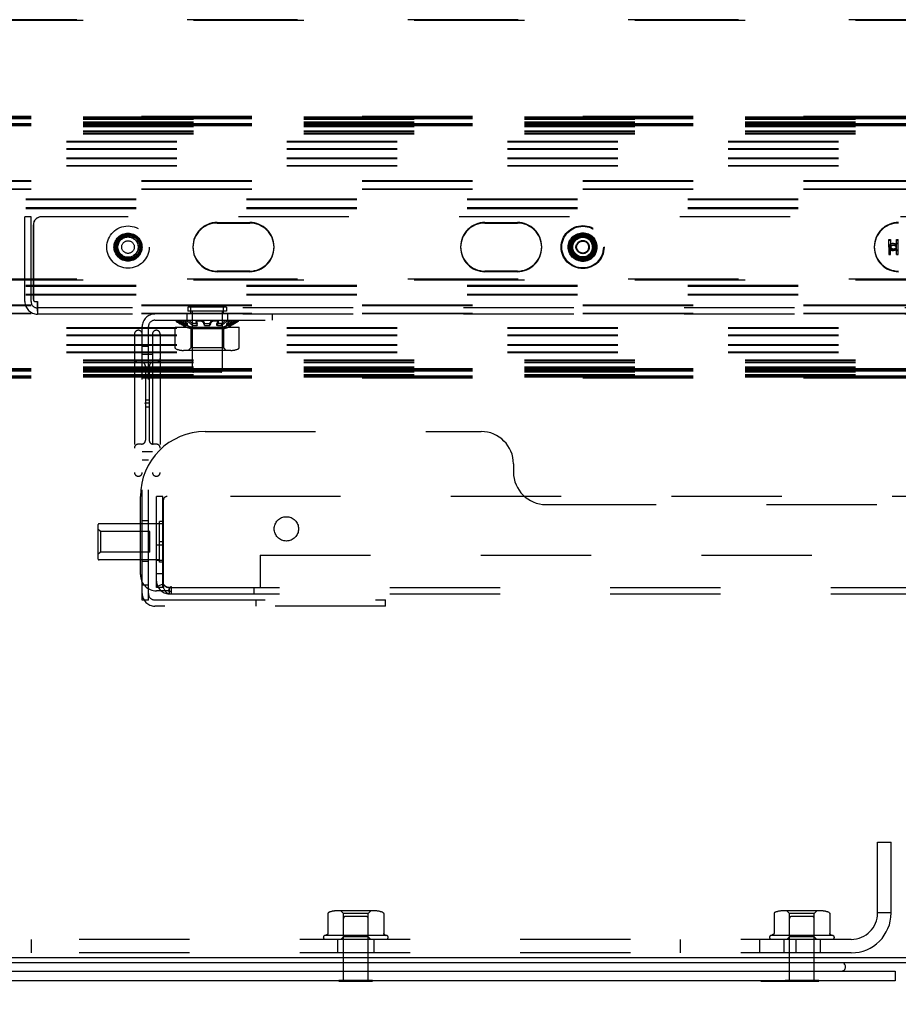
# Model space of a CAD drawing. Header units: inches. Extents: x 0 to 155, y 0 to 100.
# Tile 17 of 102: x 19.5 to 26.27, y 7.5 to 15.09. Entities that reach past the tile are written whole.
import ezdxf

# ---------------------------------------------------------------- set-up
doc = ezdxf.new("R2010")
doc.units = ezdxf.units.IN
doc.header["$LTSCALE"] = 8.5
doc.header["$MEASUREMENT"] = 0
doc.linetypes.add('HIDDEN', pattern=[0.2, 0.1, -0.1])
doc.layers.get('0').update_dxf_attribs({"linetype": 'CONTINUOUS'})
doc.layers.add('DEFAULT_2', color=8, linetype='HIDDEN')
doc.layers.add('DIMENSIONS', color=7, linetype='CONTINUOUS')
doc.styles.get("Standard").update_dxf_attribs({"font": 'arial.ttf'})
doc.dimstyles.new('DIMSTYLE_1', dxfattribs={"dimtxt": 0.681818, "dimasz": 0.909091, "dimexe": 0.09, "dimexo": 0.07, "dimgap": 0.0375, "dimtad": 0, "dimtih": 1, "dimtoh": 1, "dimzin": 4, "dimdsep": 46, "dimtxsty": 'Standard', "dimblk": '_FILLED', "dimblk1": '_FILLED', "dimblk2": '_FILLED', "dimcen": 0.09, "dimazin": 1, "dimtfac": 1, "dimtdec": 3, "dimtofl": 0, "dimtmove": 0, "dimatfit": 3, "dimldrblk": '_FILLED', "dimfxl": 0, "dimtolj": 1, "dimtzin": 4, "dimarcsym": 0})

# ---------------------------------------------------------------- blocks, each defined once
blk = doc.blocks.new('_FILLED')
at = {"color": 0, "linetype": 'ByBlock'}
blk.add_solid([(0, 0), (-1, 0.2), (-1, -0.2)], dxfattribs=at)
blk = doc.blocks.new('*D11')
at = {"layer": 'DIMENSIONS', "color": 2, "linetype": 'Continuous'}
for p, q in [((14.0928, 7.6808), (14.0928, 5.7202)), ((30.0928, 7.6808), (30.0928, 5.7202)), ((14.0928, 6.5384), (19.3466, 6.5384)), ((30.0928, 6.5384), (24.8391, 6.5384))]:
    blk.add_line(p, q, dxfattribs=at)
at = {"layer": 'DIMENSIONS', "color": 2, "linetype": 'Continuous', "xscale": 0.9090909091, "yscale": 0.9090909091, "zscale": 0.9090909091, "rotation": 180}
blk.add_blockref('_FILLED', (14.0928, 6.5384), dxfattribs=at)
at = {"layer": 'DIMENSIONS', "color": 2, "linetype": 'Continuous', "xscale": 0.9090909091, "yscale": 0.9090909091, "zscale": 0.9090909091}
blk.add_blockref('_FILLED', (30.0928, 6.5384), dxfattribs=at)
at = {"layer": 'DIMENSIONS', "color": 2, "linetype": 'Continuous', "insert": (22.0928, 6.8793), "char_height": 0.68182, "width": 4.810747, "attachment_point": 2, "line_spacing_factor": 0.9}
blk.add_mtext('16.00 REF.', dxfattribs=at)

msp = doc.modelspace()

# ---------------------------------------------------------------- linework, layer by layer
at = {"color": 7, "linetype": 'Continuous'}
for p, q in [((34.0788, 7.8562), (10.1068, 7.8562)), ((34.0598, 7.8172), (10.1258, 7.8172)), ((17.9366, 7.7547), (26.2491, 7.7547)), ((26.2491, 7.7547), (26.2491, 7.6797)), ((21.9628, 7.6757), (21.9628, 7.6797)), ((21.9628, 7.6757), (22.2228, 7.6757)), ((22.2228, 7.6757), (22.2228, 7.6797)), ((25.2128, 7.6757), (25.2128, 7.6797)), ((25.2128, 7.6757), (25.6603, 7.6757)), ((25.4728, 7.6757), (25.4728, 7.6797)), ((25.6603, 7.6757), (25.6603, 7.6797))]:
    msp.add_line(p, q, dxfattribs=at)
at = {"color": 3, "linetype": 'Continuous'}
msp.add_line((26.2491, 7.6797), (17.9366, 7.6797), dxfattribs=at)
at = {"color": 7, "linetype": 'Continuous'}
for centre, radius, start, end in [((25.7803, 7.7647), 0.09, 19.47122, 35.69764), ((25.8369, 7.7847), 0.03, 270, 19.47122)]:
    msp.add_arc(centre, radius, start, end, dxfattribs=at)
at = {"layer": 'DEFAULT_2', "color": 8, "linetype": 'HIDDEN'}
for p, q in [((31.8428, 15.0855), (12.3428, 15.0855)), ((12.3428, 15.0809), (31.8428, 15.0809)), ((15.3428, 14.3416), (29.3428, 14.3416)), ((15.3428, 14.337), (29.3428, 14.337)), ((29.3428, 14.3354), (15.3428, 14.3354)), ((29.3428, 14.3308), (15.3428, 14.3308)), ((15.3428, 14.3294), (29.3428, 14.3294)), ((15.3428, 14.3248), (29.3428, 14.3248)), ((29.3428, 14.3221), (15.3428, 14.3221)), ((29.3428, 14.3175), (15.3428, 14.3175)), ((29.3428, 14.2962), (15.3428, 14.2962)), ((29.3428, 14.2916), (15.3428, 14.2916)), ((15.3428, 14.2866), (29.3428, 14.2866)), ((29.3428, 14.2829), (15.3428, 14.2829)), ((15.3428, 14.282), (29.3428, 14.282)), ((29.3428, 14.2805), (15.3428, 14.2805)), ((29.3428, 14.2805), (15.3428, 14.2805)), ((29.3428, 14.2783), (15.3428, 14.2783)), ((29.3428, 14.2759), (15.3428, 14.2759)), ((29.3428, 14.2759), (15.3428, 14.2759)), ((15.3428, 14.2744), (29.3428, 14.2744)), ((15.3428, 14.2698), (29.3428, 14.2698)), ((29.3428, 14.2671), (15.3428, 14.2671)), ((29.3428, 14.2637), (15.3428, 14.2637)), ((29.3428, 14.2625), (15.3428, 14.2625)), ((29.3428, 14.2591), (15.3428, 14.2591)), ((29.3428, 14.2258), (15.3428, 14.2258)), ((29.3428, 14.2212), (15.3428, 14.2212)), ((29.3428, 14.2091), (15.3428, 14.2091)), ((29.3428, 14.2045), (15.3428, 14.2045)), ((29.2128, 14.1479), (15.5878, 14.1479)), ((29.2128, 14.1476), (15.5878, 14.1476)), ((29.2128, 14.1475), (15.5878, 14.1475)), ((29.2128, 14.1433), (15.5878, 14.1433)), ((29.2128, 14.143), (15.5878, 14.143)), ((29.2128, 14.1429), (15.5878, 14.1429)), ((29.2128, 14.0909), (15.5878, 14.0909)), ((29.2128, 14.0906), (15.5878, 14.0906)), ((29.2128, 14.0905), (15.5878, 14.0905)), ((29.2128, 14.0863), (15.5878, 14.0863)), ((29.2128, 14.086), (15.5878, 14.086)), ((29.2128, 14.0859), (15.5878, 14.0859)), ((29.2128, 14.0175), (15.5878, 14.0175)), ((29.2128, 14.0129), (15.5878, 14.0129)), ((29.2128, 13.9605), (15.5878, 13.9605)), ((29.2128, 13.9559), (15.5878, 13.9559)), ((15.3428, 13.8457), (28.9503, 13.8457)), ((15.3428, 13.8412), (28.9503, 13.8412)), ((15.3428, 13.7832), (28.9503, 13.7832)), ((15.3428, 13.7787), (28.9503, 13.7787)), ((28.9008, 13.7038), (16.0865, 13.7038)), ((28.9008, 13.6992), (16.0865, 13.6992)), ((28.9008, 13.7028), (16.0878, 13.7028)), ((28.9008, 13.6982), (16.0878, 13.6982)), ((28.9008, 13.6364), (16.0878, 13.6364)), ((28.9008, 13.6337), (16.0878, 13.6337)), ((28.9008, 13.6318), (16.0878, 13.6318)), ((28.9008, 13.6291), (16.0878, 13.6291)), ((19.5916, 13.5672), (19.5436, 13.5672)), ((19.5436, 12.9132), (19.5436, 13.5672)), ((19.5916, 12.9132), (19.5916, 13.5672)), ((19.6084, 13.5047), (19.6084, 12.9288)), ((19.6094, 12.9288), (19.6094, 13.5047)), ((30.5403, 13.5672), (19.6709, 13.5672)), ((21.0253, 13.523), (21.2753, 13.523)), ((21.0253, 13.5184), (21.2753, 13.5184)), ((23.0878, 13.523), (23.3378, 13.523)), ((23.0878, 13.5184), (23.3378, 13.5184)), ((26.2004, 13.3912), (26.213, 13.3912)), ((26.2004, 13.3378), (26.2004, 13.3912)), ((26.2004, 13.3867), (26.213, 13.3867)), ((26.2104, 13.3543), (26.2054, 13.3492)), ((26.218, 13.3595), (26.2104, 13.3543)), ((26.218, 13.355), (26.2104, 13.3498)), ((26.213, 13.3912), (26.213, 13.3378)), ((26.2256, 13.3621), (26.218, 13.3595)), ((26.2256, 13.3576), (26.218, 13.355)), ((26.2356, 13.3621), (26.2256, 13.3621)), ((26.2356, 13.3576), (26.2256, 13.3576)), ((26.2457, 13.3595), (26.2356, 13.3621)), ((26.2457, 13.355), (26.2356, 13.3576)), ((26.2533, 13.3543), (26.2457, 13.3595)), ((26.2533, 13.3498), (26.2457, 13.355)), ((26.2583, 13.3492), (26.2533, 13.3543)), ((26.2583, 13.3912), (26.2709, 13.3912)), ((26.2583, 13.2752), (26.2583, 13.3912)), ((26.2583, 13.3867), (26.2709, 13.3867)), ((26.2709, 13.3621), (26.2583, 13.3621)), ((26.2709, 13.3576), (26.2583, 13.3576)), ((26.2709, 13.2752), (26.2709, 13.3912)), ((26.2029, 13.3294), (26.2004, 13.3423)), ((26.2029, 13.3415), (26.2004, 13.3286)), ((26.2029, 13.3249), (26.2004, 13.3378)), ((26.2029, 13.337), (26.2004, 13.3241)), ((26.2004, 13.3286), (26.2004, 13.2752)), ((26.2004, 13.2797), (26.213, 13.2797)), ((26.2054, 13.3492), (26.2029, 13.3415)), ((26.2054, 13.3447), (26.2029, 13.337)), ((26.2054, 13.3217), (26.2029, 13.3294)), ((26.2054, 13.3172), (26.2029, 13.3249)), ((26.2104, 13.3498), (26.2054, 13.3447)), ((26.2104, 13.3165), (26.2054, 13.3217)), ((26.2104, 13.312), (26.2054, 13.3172)), ((26.218, 13.3114), (26.2104, 13.3165)), ((26.218, 13.3069), (26.2104, 13.312)), ((26.213, 13.3423), (26.2155, 13.3294)), ((26.213, 13.3286), (26.2155, 13.3415)), ((26.213, 13.3378), (26.2155, 13.3249)), ((26.213, 13.3241), (26.2155, 13.337)), ((26.213, 13.2752), (26.213, 13.3286)), ((26.2155, 13.3415), (26.2205, 13.3466)), ((26.2155, 13.337), (26.2205, 13.3421)), ((26.2155, 13.3294), (26.2205, 13.3242)), ((26.2155, 13.3249), (26.2205, 13.3197)), ((26.2256, 13.3088), (26.218, 13.3114)), ((26.2256, 13.3043), (26.218, 13.3069)), ((26.2205, 13.3466), (26.2256, 13.3492)), ((26.2205, 13.3421), (26.2256, 13.3447)), ((26.2205, 13.3242), (26.2256, 13.3217)), ((26.2205, 13.3197), (26.2256, 13.3172)), ((26.2256, 13.3492), (26.2356, 13.3518)), ((26.2256, 13.3447), (26.2356, 13.3473)), ((26.2256, 13.3217), (26.2356, 13.3191)), ((26.2256, 13.3172), (26.2356, 13.3146)), ((26.2356, 13.3088), (26.2256, 13.3088)), ((26.2356, 13.3043), (26.2256, 13.3043)), ((26.2356, 13.3518), (26.2457, 13.3492)), ((26.2356, 13.3473), (26.2457, 13.3447)), ((26.2356, 13.3191), (26.2457, 13.3217)), ((26.2356, 13.3146), (26.2457, 13.3172)), ((26.2457, 13.3114), (26.2356, 13.3088)), ((26.2457, 13.3069), (26.2356, 13.3043)), ((26.2457, 13.3492), (26.2533, 13.344)), ((26.2457, 13.3447), (26.2533, 13.3395)), ((26.2457, 13.3217), (26.2533, 13.3268)), ((26.2457, 13.3172), (26.2533, 13.3223)), ((26.2533, 13.3165), (26.2457, 13.3114)), ((26.2533, 13.312), (26.2457, 13.3069)), ((26.2583, 13.3447), (26.2533, 13.3498)), ((26.2533, 13.344), (26.2583, 13.3389)), ((26.2533, 13.3395), (26.2583, 13.3344)), ((26.2533, 13.3268), (26.2583, 13.332)), ((26.2533, 13.3223), (26.2583, 13.3275)), ((26.2583, 13.3217), (26.2533, 13.3165)), ((26.2583, 13.3172), (26.2533, 13.312)), ((26.2709, 13.3088), (26.2583, 13.3088)), ((26.2709, 13.3043), (26.2583, 13.3043)), ((26.2583, 13.2797), (26.2709, 13.2797)), ((26.2004, 13.2752), (26.213, 13.2752)), ((26.2583, 13.2752), (26.2709, 13.2752)), ((21.2753, 13.148), (21.0253, 13.148)), ((21.2753, 13.1434), (21.0253, 13.1434)), ((23.3378, 13.148), (23.0878, 13.148)), ((23.3378, 13.1434), (23.0878, 13.1434)), ((31.8428, 13.0855), (12.3428, 13.0855)), ((12.3428, 13.0809), (31.8428, 13.0809)), ((28.9008, 13.0373), (16.0878, 13.0373)), ((28.9008, 13.0346), (16.0878, 13.0346)), ((28.9008, 13.0327), (16.0878, 13.0327)), ((28.9008, 13.03), (16.0878, 13.03)), ((28.9008, 12.9671), (16.0865, 12.9671)), ((28.9008, 12.9625), (16.0865, 12.9625)), ((28.9008, 12.9681), (16.0878, 12.9681)), ((28.9008, 12.9635), (16.0878, 12.9635)), ((19.624, 12.9132), (19.6396, 12.9132)), ((19.6406, 12.9132), (19.6396, 12.9132)), ((19.6396, 12.9132), (19.6396, 12.8172)), ((19.6401, 12.873), (19.6406, 12.9132)), ((19.6401, 12.8931), (19.6406, 12.9132)), ((15.3428, 12.8877), (28.9503, 12.8877)), ((15.3428, 12.8832), (28.9503, 12.8832)), ((15.3428, 12.8252), (28.9503, 12.8252)), ((30.5726, 12.8652), (19.6396, 12.8652)), ((21.0976, 12.8702), (20.7976, 12.8702)), ((20.7976, 12.8702), (20.7976, 12.8392)), ((21.0976, 12.8692), (20.7976, 12.8692)), ((21.0976, 12.8402), (20.7976, 12.8402)), ((21.0976, 12.8392), (20.7976, 12.8392)), ((20.8226, 12.8172), (20.8226, 12.8652)), ((20.8326, 12.8402), (20.8326, 12.3792)), ((21.0626, 12.8402), (21.0626, 12.3792)), ((21.0726, 12.8172), (21.0726, 12.8652)), ((21.0976, 12.8702), (21.0976, 12.8392)), ((15.3428, 12.8207), (28.9503, 12.8207)), ((30.5726, 12.8172), (19.6396, 12.8172)), ((20.5436, 12.7692), (21.4476, 12.7692)), ((20.711, 12.7692), (20.7071, 12.7633)), ((20.7127, 12.7634), (20.7076, 12.7634)), ((20.765, 12.7692), (20.7612, 12.7613)), ((20.7807, 12.7634), (20.7669, 12.7634)), ((20.7916, 12.8172), (20.7916, 12.7692)), ((20.8053, 12.7543), (20.8066, 12.7532)), ((20.8618, 12.7673), (20.8599, 12.7565)), ((20.8934, 12.7634), (20.8745, 12.7634)), ((20.9148, 12.7683), (20.9137, 12.7692)), ((20.974, 12.7576), (20.9731, 12.7555)), ((20.974, 12.7576), (20.9749, 12.7597)), ((20.9772, 12.7648), (20.9767, 12.7639)), ((20.9772, 12.7648), (20.9778, 12.7657)), ((20.9786, 12.7532), (20.9777, 12.751)), ((21.0206, 12.7634), (21.0018, 12.7634)), ((21.0262, 12.7496), (21.0252, 12.7477)), ((21.03, 12.7576), (21.0291, 12.7555)), ((21.0329, 12.7639), (21.0319, 12.7618)), ((21.0353, 12.7565), (21.0333, 12.7673)), ((21.0334, 12.7666), (21.0333, 12.7673)), ((21.0759, 12.7576), (21.0734, 12.7555)), ((21.0759, 12.7576), (21.0784, 12.7597)), ((21.1036, 12.8172), (21.1036, 12.7692)), ((21.1117, 12.7535), (21.1143, 12.7555)), ((21.1283, 12.7634), (21.1145, 12.7634)), ((21.1196, 12.7447), (21.1221, 12.7468)), ((21.1293, 12.7496), (21.1329, 12.7515)), ((21.134, 12.7613), (21.1301, 12.7692)), ((21.1407, 12.7477), (21.1443, 12.7496)), ((21.1433, 12.7576), (21.1468, 12.7597)), ((21.1502, 12.7618), (21.1468, 12.7597)), ((21.1583, 12.7576), (21.1618, 12.7597)), ((21.1875, 12.7634), (21.1825, 12.7634)), ((21.1881, 12.7633), (21.1842, 12.7692)), ((21.1879, 12.7634), (21.1875, 12.7634)), ((21.1879, 12.7634), (21.1881, 12.7633)), ((21.4476, 12.8172), (21.4476, 12.7692)), ((29.2128, 12.7105), (15.5878, 12.7105)), ((29.2128, 12.7059), (15.5878, 12.7059)), ((20.4476, 10.6122), (20.4476, 12.7212)), ((20.4956, 10.6122), (20.4956, 12.7212)), ((20.7014, 12.7172), (21.1937, 12.7172)), ((20.7014, 12.5585), (20.7014, 12.7172)), ((20.7331, 12.7447), (20.7366, 12.7427)), ((20.7616, 12.729), (20.7616, 12.7439)), ((20.7622, 12.7368), (20.7657, 12.7349)), ((20.7765, 12.7295), (20.7765, 12.7439)), ((20.8226, 12.7024), (20.7808, 12.7172)), ((20.7965, 12.7295), (20.7965, 12.7439)), ((20.8226, 12.7172), (20.8226, 12.7056)), ((21.0726, 12.7056), (20.8226, 12.7056)), ((21.0726, 12.7024), (20.8226, 12.7024)), ((20.8226, 12.7024), (20.8226, 12.5572)), ((20.8373, 12.7295), (20.8373, 12.7439)), ((20.8668, 12.7437), (20.8615, 12.7435)), ((20.8668, 12.7437), (20.8719, 12.7439)), ((20.8719, 12.7295), (20.8719, 12.7439)), ((20.9276, 12.7295), (20.9276, 12.7439)), ((20.9676, 12.7295), (20.9676, 12.7439)), ((20.9713, 12.7368), (20.9723, 12.7388)), ((20.9732, 12.7407), (20.9723, 12.7388)), ((21.0283, 12.7437), (21.0233, 12.7439)), ((21.0233, 12.7295), (21.0233, 12.7439)), ((21.0283, 12.7292), (21.0233, 12.7295)), ((21.0514, 12.7436), (21.0452, 12.7434)), ((21.0514, 12.7436), (21.0579, 12.7439)), ((21.0579, 12.7295), (21.0579, 12.7439)), ((21.0726, 12.7172), (21.0726, 12.7056)), ((21.0726, 12.7024), (21.1144, 12.7172)), ((21.0726, 12.7024), (21.0726, 12.5572)), ((21.0987, 12.7295), (21.0987, 12.7439)), ((21.1187, 12.7295), (21.1187, 12.7439)), ((21.1336, 12.729), (21.1336, 12.7439)), ((21.1365, 12.7388), (21.14, 12.7407)), ((21.1937, 12.5585), (21.1937, 12.7172)), ((29.2128, 12.6535), (15.5878, 12.6535)), ((29.2128, 12.6489), (15.5878, 12.6489)), ((20.3876, 12.6622), (20.3876, 11.5972)), ((20.5256, 12.6622), (20.5256, 11.5972)), ((20.5856, 12.6622), (20.5856, 11.5972)), ((29.2128, 12.5805), (15.5878, 12.5805)), ((29.2128, 12.5803), (15.5878, 12.5803)), ((29.2128, 12.5801), (15.5878, 12.5801)), ((29.2128, 12.5759), (15.5878, 12.5759)), ((29.2128, 12.5757), (15.5878, 12.5757)), ((29.2128, 12.5755), (15.5878, 12.5755)), ((29.2128, 12.5235), (15.5878, 12.5235)), ((29.2128, 12.5233), (15.5878, 12.5233)), ((29.2128, 12.5231), (15.5878, 12.5231)), ((29.2128, 12.5189), (15.5878, 12.5189)), ((29.2128, 12.5187), (15.5878, 12.5187)), ((29.2128, 12.5185), (15.5878, 12.5185)), ((20.4956, 12.5672), (20.4476, 12.5672)), ((21.1305, 12.5372), (20.7647, 12.5372)), ((20.8226, 12.5572), (20.8026, 12.5372)), ((21.0726, 12.5572), (20.8226, 12.5572)), ((21.0726, 12.5572), (21.0926, 12.5372)), ((29.3428, 12.4618), (15.3428, 12.4618)), ((29.3428, 12.4572), (15.3428, 12.4572)), ((29.3428, 12.4451), (15.3428, 12.4451)), ((20.4416, 12.4447), (20.4176, 12.4447)), ((20.5256, 12.5047), (20.4476, 12.5047)), ((20.5556, 12.4447), (20.5316, 12.4447)), ((29.3428, 12.4405), (15.3428, 12.4405)), ((29.3428, 12.4073), (15.3428, 12.4073)), ((29.3428, 12.4038), (15.3428, 12.4038)), ((29.3428, 12.4027), (15.3428, 12.4027)), ((29.3428, 12.3992), (15.3428, 12.3992)), ((15.3428, 12.3965), (29.3428, 12.3965)), ((15.3428, 12.3919), (29.3428, 12.3919)), ((29.3428, 12.3905), (15.3428, 12.3905)), ((29.3428, 12.3904), (15.3428, 12.3904)), ((29.3428, 12.3881), (15.3428, 12.3881)), ((29.3428, 12.3859), (15.3428, 12.3859)), ((29.3428, 12.3858), (15.3428, 12.3858)), ((15.3428, 12.3844), (29.3428, 12.3844)), ((29.3428, 12.3835), (15.3428, 12.3835)), ((15.3428, 12.3798), (29.3428, 12.3798)), ((29.3428, 12.3748), (15.3428, 12.3748)), ((29.3428, 12.3702), (15.3428, 12.3702)), ((20.4716, 12.4147), (20.4716, 12.1322)), ((20.5016, 12.4147), (20.5016, 11.8447)), ((21.0526, 12.3692), (20.8426, 12.3692)), ((29.3428, 12.3489), (15.3428, 12.3489)), ((29.3428, 12.3443), (15.3428, 12.3443)), ((15.3428, 12.3415), (29.3428, 12.3415)), ((15.3428, 12.3369), (29.3428, 12.3369)), ((29.3428, 12.3355), (15.3428, 12.3355)), ((29.3428, 12.3309), (15.3428, 12.3309)), ((15.3428, 12.3294), (29.3428, 12.3294)), ((15.3428, 12.3248), (29.3428, 12.3248)), ((20.4716, 12.1563), (20.5016, 12.1563)), ((20.5016, 12.1297), (20.4677, 12.1297)), ((20.4677, 12.1297), (20.468, 12.1297)), ((20.4684, 12.1299), (20.4686, 12.13)), ((20.4688, 12.1293), (20.469, 12.1292)), ((20.4692, 12.1291), (20.469, 12.1292)), ((20.4702, 12.1287), (20.4703, 12.1286)), ((20.4705, 12.1285), (20.4703, 12.1286)), ((20.4716, 12.1322), (20.4716, 12.1322)), ((20.4716, 12.1271), (20.4716, 12.1272)), ((20.4716, 12.1271), (20.4716, 11.8447)), ((20.4716, 12.1031), (20.5016, 12.1031)), ((20.9331, 11.9122), (23.0581, 11.9122)), ((20.4416, 11.8147), (20.4176, 11.8147)), ((20.5556, 11.8147), (20.5316, 11.8147)), ((20.5256, 11.7547), (20.4476, 11.7547)), ((20.4956, 11.6922), (20.4476, 11.6922)), ((23.3081, 11.6622), (23.3081, 11.5997)), ((20.4331, 10.8095), (20.4331, 11.4122)), ((20.6061, 11.4122), (20.5581, 11.4122)), ((20.5581, 10.7102), (20.5581, 11.4122)), ((20.6061, 10.7102), (20.6061, 11.4122)), ((20.6099, 11.3822), (20.6099, 10.7208)), ((30.4763, 11.4122), (20.6399, 11.4122)), ((23.5581, 11.3497), (27.5581, 11.3497)), ((20.1061, 11.1912), (20.1061, 10.9332)), ((20.1261, 11.1407), (20.1061, 11.1607)), ((20.5811, 11.2012), (20.1161, 11.2012)), ((20.4956, 11.2234), (20.4476, 11.2234)), ((20.5581, 11.2027), (20.6061, 11.2027)), ((20.6061, 11.2182), (20.5811, 11.2182)), ((20.5811, 10.9062), (20.5811, 11.2182)), ((20.5061, 11.1407), (20.1261, 11.1407)), ((20.1261, 11.1407), (20.1261, 10.9837)), ((20.5061, 10.9837), (20.5061, 11.1407)), ((20.6061, 11.0372), (20.5581, 11.0372)), ((20.6061, 11.0622), (20.5811, 11.0622)), ((20.1261, 10.9837), (20.1061, 10.9637)), ((20.5061, 10.9837), (20.1261, 10.9837)), ((21.3561, 10.9602), (29.8561, 10.9602)), ((21.3561, 10.9602), (21.3561, 10.7102)), ((20.5811, 10.9232), (20.1161, 10.9232)), ((20.4956, 10.9109), (20.4476, 10.9109)), ((20.5581, 10.9217), (20.6061, 10.9217)), ((20.6061, 10.9062), (20.5811, 10.9062)), ((20.5581, 10.8182), (20.6061, 10.8182)), ((20.4956, 10.7272), (20.4476, 10.7272)), ((20.6061, 10.7102), (20.5581, 10.7102)), ((20.5656, 10.7208), (20.6099, 10.7395)), ((20.6541, 10.7102), (30.4621, 10.7102)), ((20.6541, 10.7102), (20.6541, 10.6622)), ((20.6741, 10.6622), (20.6741, 10.7157)), ((21.3084, 10.7102), (21.3084, 10.6622)), ((20.6455, 10.6845), (20.5581, 10.6845)), ((20.6541, 10.6622), (30.4621, 10.6622)), ((20.4956, 10.6122), (20.4476, 10.6122)), ((20.5436, 10.6152), (22.3226, 10.6152)), ((22.3226, 10.5672), (20.5436, 10.5672)), ((21.3226, 10.6152), (21.3226, 10.5672)), ((22.3226, 10.5672), (22.3226, 10.6152)), ((26.1138, 8.7492), (26.2178, 8.7492)), ((26.1138, 8.2023), (26.1138, 8.7492)), ((26.2178, 8.2023), (26.2178, 8.7492)), ((21.8779, 8.1969), (21.8779, 8.0448)), ((22.2445, 8.2182), (21.9411, 8.2182)), ((21.9978, 8.1982), (21.9778, 8.2182)), ((22.1878, 8.1982), (21.9978, 8.1982)), ((21.9978, 7.6857), (21.9978, 8.1982)), ((22.1878, 8.1982), (22.2078, 8.2182)), ((22.1878, 7.6857), (22.1878, 8.1982)), ((22.3078, 8.1969), (22.3078, 8.0448)), ((25.3154, 8.1969), (25.3154, 8.0448)), ((25.682, 8.2182), (25.3786, 8.2182)), ((25.4353, 8.1982), (25.4153, 8.2182)), ((25.6253, 8.1982), (25.4353, 8.1982)), ((25.4353, 7.6857), (25.4353, 8.1982)), ((25.6253, 8.1982), (25.6453, 8.2182)), ((25.6253, 7.6857), (25.6253, 8.1982)), ((25.7453, 8.1969), (25.7453, 8.0448)), ((26.2178, 8.2042), (26.1138, 8.2042)), ((22.1728, 8.1757), (22.0128, 8.1757)), ((25.6103, 8.1757), (25.4503, 8.1757)), ((25.9107, 7.9992), (18.2749, 7.9992)), ((19.5928, 7.9992), (19.5928, 7.8952)), ((22.3278, 8.0292), (21.8578, 8.0292)), ((21.9528, 7.9992), (21.9528, 7.8952)), ((21.9978, 8.0192), (21.9778, 7.9992)), ((22.1878, 8.0192), (21.9978, 8.0192)), ((22.1878, 8.0192), (22.2078, 7.9992)), ((22.2328, 7.9992), (22.2328, 7.8952)), ((22.3135, 8.0358), (22.3278, 8.0292)), ((24.5928, 7.9992), (24.5928, 7.8952)), ((25.2028, 7.9992), (25.2028, 7.8952)), ((25.7653, 8.0292), (25.2953, 8.0292)), ((25.3903, 7.9992), (25.3903, 7.8952)), ((25.4353, 8.0192), (25.4153, 7.9992)), ((25.6253, 8.0192), (25.4353, 8.0192)), ((25.4828, 7.9992), (25.4828, 7.8952)), ((25.6253, 8.0192), (25.6453, 7.9992)), ((25.6703, 7.9992), (25.6703, 7.8952)), ((25.751, 8.0358), (25.7653, 8.0292)), ((25.9107, 7.8952), (18.2749, 7.8952)), ((21.9628, 7.6857), (22.2228, 7.6857)), ((21.9628, 7.6797), (21.9628, 7.6857)), ((22.2228, 7.6797), (22.2228, 7.6857)), ((25.4003, 7.6857), (25.6603, 7.6857)), ((25.4003, 7.6757), (25.4003, 7.6857)), ((25.6603, 7.6797), (25.6603, 7.6857))]:
    msp.add_line(p, q, dxfattribs=at)
for points in [[(19.6396, 12.8767), (19.6398, 12.8816), (19.6401, 12.8931)], [(19.6396, 12.8403), (19.6398, 12.85), (19.6401, 12.873)], [(20.7076, 12.7634), (20.7072, 12.7634), (20.7071, 12.7633)], [(20.7071, 12.7633), (20.7071, 12.7632), (20.7071, 12.7629), (20.7073, 12.7624), (20.7078, 12.7619), (20.7085, 12.7612), (20.7093, 12.7604), (20.7103, 12.7596), (20.7115, 12.7586), (20.7129, 12.7576)], [(20.7326, 12.7543), (20.7308, 12.7554), (20.7289, 12.7565), (20.727, 12.7576), (20.7251, 12.7586), (20.7232, 12.7596), (20.7215, 12.7604), (20.7198, 12.7612), (20.7183, 12.7619), (20.7168, 12.7624), (20.7155, 12.7629), (20.7144, 12.7632), (20.7134, 12.7634), (20.7127, 12.7634)], [(20.7194, 12.7532), (20.7176, 12.7543), (20.716, 12.7554), (20.7144, 12.7565), (20.7129, 12.7576)], [(20.7265, 12.7639), (20.7251, 12.7648), (20.7238, 12.7657), (20.7224, 12.7666), (20.7212, 12.7675), (20.72, 12.7683), (20.7189, 12.7692)], [(20.7331, 12.7447), (20.7297, 12.7468), (20.7262, 12.7489), (20.7228, 12.751), (20.7194, 12.7532)], [(20.7616, 12.7439), (20.758, 12.7458), (20.7544, 12.7477), (20.7509, 12.7496), (20.7473, 12.7515), (20.7438, 12.7535), (20.7403, 12.7555), (20.7368, 12.7576), (20.7334, 12.7597), (20.7299, 12.7618), (20.7265, 12.7639)], [(20.7401, 12.7648), (20.7387, 12.7657), (20.7372, 12.7666), (20.7356, 12.7675), (20.7341, 12.7683), (20.7326, 12.7692)], [(20.7622, 12.7368), (20.7587, 12.7388), (20.7551, 12.7407), (20.7516, 12.7427), (20.7482, 12.7447), (20.7447, 12.7468), (20.7413, 12.7489), (20.7378, 12.751), (20.7326, 12.7543)], [(20.7765, 12.7439), (20.7729, 12.7458), (20.7694, 12.7477), (20.7658, 12.7496), (20.7623, 12.7515), (20.7588, 12.7535), (20.7553, 12.7555), (20.7518, 12.7576), (20.7484, 12.7597), (20.745, 12.7618), (20.7401, 12.7648)], [(20.7612, 12.7613), (20.7611, 12.7612), (20.7609, 12.7604), (20.7609, 12.7596), (20.7612, 12.7586), (20.7616, 12.7576), (20.7623, 12.7565), (20.7632, 12.7554), (20.7642, 12.7543), (20.7654, 12.7532)], [(20.7669, 12.7634), (20.7655, 12.7634), (20.7642, 12.7632), (20.7631, 12.7629), (20.7622, 12.7624), (20.7616, 12.7619), (20.7612, 12.7613)], [(20.7654, 12.7532), (20.768, 12.751), (20.7705, 12.7489), (20.773, 12.7468), (20.7756, 12.7447), (20.7781, 12.7427), (20.7807, 12.7407), (20.7833, 12.7388)], [(20.7665, 12.7692), (20.7669, 12.7683), (20.7674, 12.7675), (20.7681, 12.7666), (20.7688, 12.7657), (20.7697, 12.7648), (20.7707, 12.7639)], [(20.7707, 12.7639), (20.7732, 12.7618), (20.7757, 12.7597), (20.7783, 12.7576), (20.7808, 12.7555), (20.7834, 12.7535), (20.786, 12.7515), (20.7886, 12.7496)], [(20.8053, 12.7543), (20.8037, 12.7554), (20.802, 12.7565), (20.8002, 12.7576), (20.7983, 12.7586), (20.7963, 12.7596), (20.7943, 12.7604), (20.7922, 12.7612), (20.7902, 12.7619), (20.7881, 12.7624), (20.7861, 12.7629), (20.7842, 12.7632), (20.7824, 12.7634), (20.7807, 12.7634)], [(20.7965, 12.7439), (20.7939, 12.7458), (20.7912, 12.7477), (20.7886, 12.7496)], [(20.8095, 12.7657), (20.8083, 12.7666), (20.8069, 12.7675), (20.8054, 12.7683), (20.8039, 12.7692)], [(20.8066, 12.7532), (20.8091, 12.751), (20.8116, 12.7489), (20.8141, 12.7468), (20.8166, 12.7447), (20.8191, 12.7427), (20.8217, 12.7407), (20.8243, 12.7388), (20.8268, 12.7368)], [(20.8095, 12.7657), (20.8107, 12.7648), (20.8118, 12.7639)], [(20.8118, 12.7639), (20.8143, 12.7618), (20.8168, 12.7597), (20.8193, 12.7576), (20.8218, 12.7555), (20.8244, 12.7535), (20.8269, 12.7515), (20.8295, 12.7496)], [(20.8373, 12.7439), (20.8347, 12.7458), (20.8321, 12.7477), (20.8295, 12.7496)], [(20.8599, 12.7565), (20.8598, 12.7554), (20.86, 12.7543), (20.8603, 12.7532)], [(20.8745, 12.7634), (20.8725, 12.7634), (20.8705, 12.7632), (20.8686, 12.7629), (20.8668, 12.7624), (20.8652, 12.7619), (20.8638, 12.7612), (20.8626, 12.7604), (20.8616, 12.7596), (20.8608, 12.7586), (20.8602, 12.7576), (20.8599, 12.7565)], [(20.8603, 12.7532), (20.8613, 12.751), (20.8622, 12.7489), (20.8632, 12.7468), (20.8641, 12.7447), (20.8651, 12.7427), (20.866, 12.7407), (20.867, 12.7388), (20.868, 12.7368), (20.8689, 12.7349), (20.8699, 12.7331), (20.8709, 12.7313), (20.8719, 12.7295)], [(20.8626, 12.7692), (20.8622, 12.7683), (20.8619, 12.7675), (20.8618, 12.7673)], [(20.8618, 12.7673), (20.8618, 12.7666), (20.8618, 12.7657), (20.862, 12.7648), (20.8623, 12.7639)], [(20.8623, 12.7639), (20.8632, 12.7618), (20.8642, 12.7597), (20.8651, 12.7576), (20.8661, 12.7555), (20.867, 12.7535), (20.868, 12.7515), (20.869, 12.7496), (20.8699, 12.7477), (20.8709, 12.7458), (20.8719, 12.7439)], [(20.9129, 12.7576), (20.9115, 12.7586), (20.9099, 12.7596), (20.9081, 12.7604), (20.9063, 12.7612), (20.9043, 12.7619), (20.9021, 12.7624), (20.9, 12.7629), (20.8977, 12.7632), (20.8956, 12.7634), (20.8934, 12.7634)], [(20.9129, 12.7576), (20.9142, 12.7565), (20.9152, 12.7554), (20.916, 12.7543), (20.9166, 12.7532)], [(20.9148, 12.7683), (20.9158, 12.7675), (20.9167, 12.7666), (20.9174, 12.7657), (20.918, 12.7648), (20.9184, 12.7639)], [(20.9166, 12.7532), (20.9175, 12.751), (20.9184, 12.7489), (20.9193, 12.7468), (20.9202, 12.7447), (20.9211, 12.7427), (20.922, 12.7407), (20.9229, 12.7388), (20.9238, 12.7368), (20.9248, 12.7349), (20.9257, 12.7331), (20.9266, 12.7313), (20.9276, 12.7295)], [(20.9184, 12.7639), (20.9193, 12.7618), (20.9202, 12.7597), (20.9211, 12.7576), (20.922, 12.7555), (20.9229, 12.7535), (20.9239, 12.7515), (20.9248, 12.7496), (20.9257, 12.7477), (20.9266, 12.7458), (20.9276, 12.7439)], [(20.9695, 12.7477), (20.9685, 12.7458), (20.9676, 12.7439)], [(20.9695, 12.7477), (20.9704, 12.7496), (20.9713, 12.7515), (20.9722, 12.7535), (20.9731, 12.7555)], [(20.9732, 12.7407), (20.9741, 12.7427), (20.975, 12.7447), (20.9759, 12.7468), (20.9768, 12.7489), (20.9777, 12.751)], [(20.9767, 12.7639), (20.9758, 12.7618), (20.9749, 12.7597)], [(20.9815, 12.7692), (20.9804, 12.7683), (20.9794, 12.7675), (20.9785, 12.7666), (20.9778, 12.7657)], [(21.0018, 12.7634), (20.9996, 12.7634), (20.9974, 12.7632), (20.9952, 12.7629), (20.993, 12.7624), (20.9909, 12.7619), (20.9889, 12.7612), (20.987, 12.7604), (20.9853, 12.7596), (20.9837, 12.7586), (20.9822, 12.7576), (20.981, 12.7565), (20.98, 12.7554), (20.9792, 12.7543), (20.9786, 12.7532)], [(21.0326, 12.7604), (21.0314, 12.7612), (21.03, 12.7619), (21.0284, 12.7624), (21.0266, 12.7629), (21.0247, 12.7632), (21.0227, 12.7634), (21.0206, 12.7634)], [(21.0233, 12.7439), (21.0242, 12.7458), (21.0252, 12.7477)], [(21.0262, 12.7496), (21.0272, 12.7515), (21.0281, 12.7535), (21.0291, 12.7555)], [(21.0282, 12.7388), (21.0291, 12.7407), (21.0301, 12.7427), (21.0311, 12.7447), (21.032, 12.7468)], [(21.03, 12.7576), (21.031, 12.7597), (21.0319, 12.7618)], [(21.0348, 12.7532), (21.0339, 12.751), (21.033, 12.7489), (21.032, 12.7468)], [(21.0326, 12.7692), (21.033, 12.7683), (21.0333, 12.7675), (21.0333, 12.7673)], [(21.0326, 12.7604), (21.0336, 12.7596), (21.0344, 12.7586), (21.0349, 12.7576), (21.0353, 12.7565)], [(21.0334, 12.7666), (21.0334, 12.7657), (21.0332, 12.7648), (21.0329, 12.7639)], [(21.0353, 12.7565), (21.0354, 12.7554), (21.0352, 12.7543), (21.0348, 12.7532)], [(21.0886, 12.7532), (21.0861, 12.751), (21.0836, 12.7489), (21.0811, 12.7468), (21.0786, 12.7447), (21.076, 12.7427), (21.0735, 12.7407), (21.0709, 12.7388), (21.0683, 12.7368), (21.0657, 12.7349), (21.0631, 12.7331), (21.0605, 12.7313), (21.0579, 12.7295)], [(21.0657, 12.7496), (21.0631, 12.7477), (21.0605, 12.7458), (21.0579, 12.7439)], [(21.0657, 12.7496), (21.0683, 12.7515), (21.0708, 12.7535), (21.0734, 12.7555)], [(21.0834, 12.7639), (21.0809, 12.7618), (21.0784, 12.7597)], [(21.0913, 12.7692), (21.0898, 12.7683), (21.0883, 12.7675), (21.0869, 12.7666), (21.0856, 12.7657), (21.0844, 12.7648), (21.0834, 12.7639)], [(21.1145, 12.7634), (21.1128, 12.7634), (21.111, 12.7632), (21.1091, 12.7629), (21.1071, 12.7624), (21.105, 12.7619), (21.1029, 12.7612), (21.1009, 12.7604), (21.0989, 12.7596), (21.0969, 12.7586), (21.095, 12.7576), (21.0931, 12.7565), (21.0914, 12.7554), (21.0899, 12.7543), (21.0886, 12.7532)], [(21.1117, 12.7535), (21.1092, 12.7515), (21.1066, 12.7496), (21.1039, 12.7477), (21.1013, 12.7458), (21.0987, 12.7439)], [(21.1245, 12.7639), (21.122, 12.7618), (21.1194, 12.7597), (21.1169, 12.7576), (21.1143, 12.7555)], [(21.1293, 12.7496), (21.1258, 12.7477), (21.1222, 12.7458), (21.1187, 12.7439)], [(21.1297, 12.7532), (21.1272, 12.751), (21.1247, 12.7489), (21.1221, 12.7468)], [(21.1287, 12.7692), (21.1283, 12.7683), (21.1278, 12.7675), (21.1271, 12.7666), (21.1263, 12.7657), (21.1255, 12.7648), (21.1245, 12.7639)], [(21.1329, 12.7624), (21.132, 12.7629), (21.131, 12.7632), (21.1297, 12.7634), (21.1283, 12.7634)], [(21.134, 12.7613), (21.134, 12.7612), (21.1342, 12.7604), (21.1342, 12.7596), (21.134, 12.7586), (21.1335, 12.7576), (21.1329, 12.7565), (21.132, 12.7554), (21.1309, 12.7543), (21.1297, 12.7532)], [(21.1329, 12.7624), (21.1336, 12.7619), (21.134, 12.7613)], [(21.1433, 12.7576), (21.1399, 12.7555), (21.1364, 12.7535), (21.1329, 12.7515)], [(21.1758, 12.7532), (21.1724, 12.751), (21.169, 12.7489), (21.1655, 12.7468), (21.162, 12.7447), (21.1585, 12.7427), (21.155, 12.7407), (21.1515, 12.7388), (21.1479, 12.7368), (21.1444, 12.7349), (21.1408, 12.7331), (21.1372, 12.7313), (21.1336, 12.7295)], [(21.1407, 12.7477), (21.1372, 12.7458), (21.1336, 12.7439)], [(21.1573, 12.751), (21.1539, 12.7489), (21.1505, 12.7468), (21.147, 12.7447), (21.1435, 12.7427), (21.14, 12.7407)], [(21.1583, 12.7576), (21.1549, 12.7555), (21.1514, 12.7535), (21.1478, 12.7515), (21.1443, 12.7496)], [(21.1626, 12.7692), (21.1611, 12.7683), (21.1595, 12.7675), (21.158, 12.7666), (21.1565, 12.7657), (21.155, 12.7648), (21.1502, 12.7618)], [(21.1825, 12.7634), (21.1817, 12.7634), (21.1808, 12.7632), (21.1797, 12.7629), (21.1784, 12.7624), (21.1769, 12.7619), (21.1753, 12.7612), (21.1737, 12.7604), (21.1719, 12.7596), (21.1701, 12.7586), (21.1682, 12.7576), (21.1663, 12.7565), (21.1644, 12.7554), (21.1625, 12.7543), (21.1573, 12.751)], [(21.1687, 12.7639), (21.1652, 12.7618), (21.1618, 12.7597)], [(21.1763, 12.7692), (21.1752, 12.7683), (21.174, 12.7675), (21.1727, 12.7666), (21.1714, 12.7657), (21.1701, 12.7648), (21.1687, 12.7639)], [(21.1881, 12.7633), (21.1881, 12.7632), (21.1881, 12.7629), (21.1878, 12.7624), (21.1874, 12.7619), (21.1867, 12.7612), (21.1859, 12.7604), (21.1849, 12.7596), (21.1837, 12.7586), (21.1823, 12.7576), (21.1808, 12.7565), (21.1792, 12.7554), (21.1775, 12.7543), (21.1758, 12.7532)], [(20.7616, 12.7295), (20.758, 12.7313), (20.7544, 12.7331), (20.7508, 12.7349), (20.7472, 12.7368), (20.7437, 12.7388), (20.7401, 12.7407), (20.7366, 12.7427)], [(20.7765, 12.7295), (20.7729, 12.7313), (20.7693, 12.7331), (20.7657, 12.7349)], [(20.7965, 12.7439), (20.7915, 12.7435), (20.7865, 12.7434), (20.7815, 12.7435), (20.7765, 12.7439)], [(20.7965, 12.7295), (20.7915, 12.7291), (20.7865, 12.729), (20.7815, 12.7291), (20.7765, 12.7295)], [(20.7965, 12.7295), (20.7938, 12.7313), (20.7912, 12.7331), (20.7886, 12.7349), (20.7859, 12.7368), (20.7833, 12.7388)], [(20.8373, 12.7295), (20.8346, 12.7313), (20.832, 12.7331), (20.8294, 12.7349), (20.8268, 12.7368)], [(20.85, 12.7434), (20.8438, 12.7436), (20.8373, 12.7439)], [(20.8373, 12.7295), (20.8437, 12.7292), (20.8499, 12.729), (20.8558, 12.729), (20.8615, 12.7291), (20.8668, 12.7292), (20.8719, 12.7295)], [(20.85, 12.7434), (20.8559, 12.7434), (20.8615, 12.7435)], [(20.9713, 12.7368), (20.9704, 12.7349), (20.9695, 12.7331), (20.9685, 12.7313), (20.9676, 12.7295)], [(21.0282, 12.7388), (21.0272, 12.7368), (21.0262, 12.7349), (21.0252, 12.7331), (21.0243, 12.7313), (21.0233, 12.7295)], [(21.0283, 12.7437), (21.0337, 12.7435), (21.0393, 12.7434), (21.0452, 12.7434)], [(21.0283, 12.7292), (21.0337, 12.7291), (21.0393, 12.729), (21.0452, 12.729), (21.0514, 12.7292), (21.0579, 12.7295)], [(21.1196, 12.7447), (21.117, 12.7427), (21.1144, 12.7407), (21.1118, 12.7388), (21.1092, 12.7368), (21.1066, 12.7349), (21.104, 12.7331), (21.1013, 12.7313), (21.0987, 12.7295)], [(21.1187, 12.7439), (21.1137, 12.7435), (21.1087, 12.7434), (21.1037, 12.7435), (21.0987, 12.7439)], [(21.1187, 12.7295), (21.1137, 12.7291), (21.1087, 12.729), (21.1037, 12.7291), (21.0987, 12.7295)], [(21.1365, 12.7388), (21.133, 12.7368), (21.1294, 12.7349), (21.1259, 12.7331), (21.1223, 12.7313), (21.1187, 12.7295)], [(20.7074, 12.5494), (20.7062, 12.55), (20.7051, 12.5508), (20.7041, 12.5517), (20.7033, 12.5527), (20.7026, 12.5539), (20.702, 12.5551), (20.7017, 12.5565), (20.7015, 12.5579), (20.7014, 12.5585)], [(21.1878, 12.5494), (21.1889, 12.55), (21.19, 12.5508), (21.191, 12.5517), (21.1919, 12.5527), (21.1926, 12.5539), (21.1931, 12.5551), (21.1935, 12.5565), (21.1937, 12.5579), (21.1937, 12.5585)], [(20.4688, 12.1293), (20.4686, 12.1294), (20.4684, 12.1294), (20.4682, 12.1295), (20.468, 12.1296), (20.4677, 12.1297)], [(20.4684, 12.1299), (20.4682, 12.1298), (20.468, 12.1297)], [(20.4716, 12.1322), (20.4716, 12.1321), (20.4715, 12.132), (20.4715, 12.1319), (20.4715, 12.1318), (20.4714, 12.1317), (20.4714, 12.1317), (20.4713, 12.1316), (20.4713, 12.1315), (20.4712, 12.1314), (20.4711, 12.1313), (20.471, 12.1313), (20.4709, 12.1312), (20.4708, 12.1311), (20.4707, 12.131), (20.4706, 12.1309), (20.4705, 12.1308), (20.4703, 12.1308), (20.4702, 12.1307), (20.4701, 12.1306), (20.4699, 12.1305), (20.4697, 12.1304), (20.4696, 12.1304), (20.4694, 12.1303), (20.4692, 12.1302), (20.469, 12.1301), (20.4688, 12.13), (20.4686, 12.13)], [(20.4692, 12.1291), (20.4694, 12.1291), (20.4696, 12.129)], [(20.4702, 12.1287), (20.4701, 12.1287), (20.4699, 12.1288), (20.4697, 12.1289), (20.4696, 12.129)], [(20.4705, 12.1285), (20.4706, 12.1284), (20.4707, 12.1283), (20.4708, 12.1283), (20.4709, 12.1282), (20.471, 12.1281), (20.4711, 12.128), (20.4712, 12.1279), (20.4713, 12.1278), (20.4713, 12.1278), (20.4714, 12.1277), (20.4714, 12.1276), (20.4715, 12.1275), (20.4715, 12.1274), (20.4715, 12.1273), (20.4716, 12.1273), (20.4716, 12.1272)], [(20.6541, 10.7102), (20.6508, 10.7103), (20.6476, 10.7106), (20.6442, 10.7112), (20.6408, 10.712), (20.6375, 10.7131), (20.6343, 10.7145), (20.6312, 10.716), (20.6283, 10.7177), (20.6256, 10.7195), (20.6231, 10.7215), (20.6208, 10.7235), (20.6188, 10.7257), (20.6169, 10.7278), (20.6152, 10.7301), (20.6136, 10.7324), (20.6122, 10.7347), (20.611, 10.7371), (20.6099, 10.7395)], [(20.6541, 10.6622), (20.6511, 10.6624), (20.6482, 10.6629), (20.6453, 10.6638), (20.6424, 10.665), (20.6396, 10.6666), (20.6369, 10.6685), (20.6342, 10.6708), (20.6317, 10.6733), (20.6292, 10.6761), (20.6268, 10.6792), (20.6245, 10.6825), (20.6224, 10.6861), (20.6203, 10.6899), (20.6184, 10.6939), (20.6167, 10.698), (20.615, 10.7023), (20.6135, 10.7068), (20.6122, 10.7114), (20.6109, 10.7161), (20.6099, 10.7208)], [(20.6539, 10.6977), (20.653, 10.6959), (20.6521, 10.6941), (20.6511, 10.6924), (20.6502, 10.6908), (20.6492, 10.6893), (20.6482, 10.6879), (20.6473, 10.6866), (20.6464, 10.6855), (20.6455, 10.6845)], [(20.6741, 10.7157), (20.6729, 10.7158), (20.6718, 10.7158), (20.6707, 10.7158), (20.6696, 10.7156), (20.6686, 10.7154), (20.6676, 10.7151), (20.6666, 10.7147), (20.6656, 10.7141), (20.6646, 10.7135), (20.6636, 10.7127), (20.6627, 10.7118), (20.6617, 10.7108), (20.6608, 10.7097), (20.66, 10.7086), (20.6591, 10.7073), (20.6583, 10.7059), (20.6574, 10.7043), (20.6566, 10.7028), (20.6557, 10.7011), (20.6539, 10.6977)], [(20.6621, 10.6794), (20.6597, 10.6799), (20.6588, 10.6801), (20.6578, 10.6804), (20.6567, 10.6807), (20.6557, 10.681), (20.6547, 10.6813), (20.6537, 10.6816), (20.6526, 10.6819), (20.6516, 10.6823), (20.6505, 10.6826), (20.6493, 10.683), (20.6481, 10.6835), (20.6469, 10.684), (20.6455, 10.6845)], [(20.6741, 10.6732), (20.673, 10.674), (20.6721, 10.6748), (20.6711, 10.6755), (20.6702, 10.6761), (20.6693, 10.6767), (20.6684, 10.6771), (20.6676, 10.6776), (20.6668, 10.6779), (20.666, 10.6782), (20.6652, 10.6785), (20.6645, 10.6787), (20.6637, 10.679), (20.6629, 10.6792), (20.6621, 10.6794)], [(21.8838, 8.206), (21.8826, 8.2054), (21.8816, 8.2046), (21.8806, 8.2037), (21.8797, 8.2027), (21.879, 8.2015), (21.8785, 8.2002), (21.8781, 8.1989), (21.8779, 8.1975), (21.8779, 8.1969)], [(22.3019, 8.206), (22.303, 8.2054), (22.3041, 8.2046), (22.3051, 8.2037), (22.3059, 8.2027), (22.3067, 8.2015), (22.3072, 8.2002), (22.3076, 8.1989), (22.3078, 8.1975), (22.3078, 8.1969)], [(25.3213, 8.206), (25.3201, 8.2054), (25.3191, 8.2046), (25.3181, 8.2037), (25.3172, 8.2027), (25.3165, 8.2015), (25.316, 8.2002), (25.3156, 8.1989), (25.3154, 8.1975), (25.3154, 8.1969)], [(25.7394, 8.206), (25.7405, 8.2054), (25.7416, 8.2046), (25.7426, 8.2037), (25.7434, 8.2027), (25.7442, 8.2015), (25.7447, 8.2002), (25.7451, 8.1989), (25.7453, 8.1975), (25.7453, 8.1969)], [(21.8779, 8.0448), (21.8778, 8.0436), (21.8776, 8.0424), (21.8773, 8.0415), (21.877, 8.0407), (21.8766, 8.04), (21.8763, 8.0394), (21.876, 8.0389), (21.8756, 8.0385), (21.8753, 8.0381), (21.875, 8.0377), (21.8746, 8.0374), (21.8743, 8.0372), (21.874, 8.0369), (21.8737, 8.0367), (21.8734, 8.0365), (21.8732, 8.0363), (21.8729, 8.0362), (21.8726, 8.036), (21.8724, 8.0359), (21.8721, 8.0358), (21.8578, 8.0292)], [(22.3135, 8.0358), (22.3133, 8.0359), (22.313, 8.036), (22.3128, 8.0362), (22.3125, 8.0363), (22.3122, 8.0365), (22.3119, 8.0367), (22.3116, 8.0369), (22.3113, 8.0372), (22.311, 8.0374), (22.3107, 8.0377), (22.3104, 8.0381), (22.3101, 8.0385), (22.3097, 8.0389), (22.3094, 8.0394), (22.309, 8.04), (22.3087, 8.0407), (22.3084, 8.0415), (22.3081, 8.0424), (22.3079, 8.0436), (22.3078, 8.0448)], [(25.3154, 8.0448), (25.3153, 8.0436), (25.3151, 8.0424), (25.3148, 8.0415), (25.3145, 8.0407), (25.3141, 8.04), (25.3138, 8.0394), (25.3135, 8.0389), (25.3131, 8.0385), (25.3128, 8.0381), (25.3125, 8.0377), (25.3121, 8.0374), (25.3118, 8.0372), (25.3115, 8.0369), (25.3112, 8.0367), (25.3109, 8.0365), (25.3107, 8.0363), (25.3104, 8.0362), (25.3101, 8.036), (25.3099, 8.0359), (25.3096, 8.0358), (25.2953, 8.0292)], [(25.751, 8.0358), (25.7508, 8.0359), (25.7505, 8.036), (25.7503, 8.0362), (25.75, 8.0363), (25.7497, 8.0365), (25.7494, 8.0367), (25.7491, 8.0369), (25.7488, 8.0372), (25.7485, 8.0374), (25.7482, 8.0377), (25.7479, 8.0381), (25.7476, 8.0385), (25.7472, 8.0389), (25.7469, 8.0394), (25.7465, 8.04), (25.7462, 8.0407), (25.7459, 8.0415), (25.7456, 8.0424), (25.7454, 8.0436), (25.7453, 8.0448)]]:
    msp.add_lwpolyline(points, dxfattribs=at)
for centre, radius in [((20.3378, 13.3332), 0.163), ((20.3378, 13.3332), 0.108), ((20.3378, 13.3377), 0.1), ((20.3378, 13.3332), 0.1), ((20.3428, 13.3355), 0.1), ((20.3428, 13.3309), 0.1), ((23.8378, 13.3332), 0.163), ((23.8428, 13.3355), 0.163), ((23.8428, 13.3309), 0.163), ((23.8378, 13.3332), 0.108), ((23.8428, 13.3355), 0.108), ((23.8428, 13.3309), 0.108), ((23.8378, 13.3377), 0.1), ((23.8378, 13.3332), 0.1), ((23.8428, 13.3355), 0.1), ((23.8428, 13.3309), 0.1), ((20.3378, 13.3287), 0.1), ((20.3378, 13.3332), 0.091), ((20.3428, 13.3355), 0.091), ((20.3428, 13.3309), 0.091), ((20.3378, 13.3332), 0.08), ((20.3378, 13.3332), 0.078), ((20.3378, 13.3332), 0.0485), ((23.8378, 13.3287), 0.1), ((23.8378, 13.3332), 0.091), ((23.8428, 13.3355), 0.091), ((23.8428, 13.3309), 0.091), ((23.8378, 13.3332), 0.08), ((23.8378, 13.3332), 0.078), ((23.8428, 13.3355), 0.08), ((23.8428, 13.3309), 0.08), ((23.8428, 13.3355), 0.078), ((23.8428, 13.3309), 0.078), ((23.8378, 13.3332), 0.0485), ((23.8428, 13.3355), 0.0485), ((23.8428, 13.3309), 0.0485), ((21.5581, 11.1622), 0.0938)]:
    msp.add_circle(centre, radius, dxfattribs=at)
for centre, radius, start, end in [((19.6709, 13.5047), 0.0625, 90, 180), ((19.6719, 13.5047), 0.0625, 90, 180), ((21.0253, 13.3355), 0.1875, 90, 270), ((21.0253, 13.3309), 0.1875, 90, 270), ((21.2753, 13.3355), 0.1875, 270, 90), ((21.2753, 13.3309), 0.1875, 270, 90), ((23.0878, 13.3355), 0.1875, 90, 270), ((23.0878, 13.3309), 0.1875, 90, 270), ((23.3378, 13.3355), 0.1875, 270, 90), ((23.3378, 13.3309), 0.1875, 270, 90), ((26.2753, 13.3355), 0.1875, 90, 270), ((26.2753, 13.3309), 0.1875, 90, 270), ((19.6396, 12.9132), 0.096, 180, 270), ((19.6396, 12.9132), 0.048, 180, 270), ((19.624, 12.9288), 0.0156, 180, 270), ((19.625, 12.9288), 0.0156, 180, 270), ((20.5436, 12.7212), 0.096, 90, 180), ((20.5436, 12.7212), 0.048, 90, 180), ((20.4176, 12.6622), 0.03, 0, 180), ((20.5556, 12.6622), 0.03, 0, 180), ((20.9476, 13.1222), 0.422, 243.84773, 253.68171), ((20.9476, 13.1222), 0.435, 244.68553, 253.30025), ((20.9476, 13.1222), 0.3788, 266.97346, 273.02654), ((20.9476, 13.1222), 0.3932, 267.08462, 272.91538), ((20.9476, 13.1222), 0.422, 286.31829, 296.15227), ((20.9476, 13.1222), 0.435, 286.69975, 295.31447), ((20.7647, 12.6784), 0.1412, 246.05, 270), ((21.1305, 12.6784), 0.1412, 270, 293.95), ((20.4176, 12.4747), 0.03, 180, 270), ((20.4416, 12.4147), 0.03, 0, 90), ((20.5316, 12.4147), 0.03, 90, 180), ((20.5556, 12.4747), 0.03, 270, 360), ((20.8426, 12.3802), 0.01, 180, 270), ((20.8426, 12.3792), 0.01, 180, 270), ((21.0526, 12.3802), 0.01, 270, 360), ((21.0526, 12.3792), 0.01, 270, 360), ((20.9331, 11.4122), 0.5, 90, 180), ((23.0581, 11.6622), 0.25, 0, 90), ((20.4416, 11.8447), 0.03, 270, 360), ((20.5316, 11.8447), 0.03, 180, 270), ((20.4176, 11.7847), 0.03, 90, 180), ((20.5556, 11.7847), 0.03, 0, 90), ((20.4176, 11.5972), 0.03, 180, 360), ((20.5556, 11.5972), 0.03, 180, 360), ((23.5581, 11.5997), 0.25, 180, 270), ((20.6399, 11.3822), 0.03, 90, 180), ((20.1161, 11.1912), 0.01, 90, 180), ((20.1161, 10.9332), 0.01, 180, 270), ((20.5581, 10.8095), 0.125, 180, 270), ((20.6541, 10.7582), 0.096, 180, 270), ((20.6541, 10.7582), 0.048, 180, 270), ((20.5436, 10.6632), 0.096, 180, 270), ((20.5436, 10.6632), 0.048, 180, 270), ((21.9411, 8.077), 0.1412, 90, 113.95), ((22.2445, 8.077), 0.1412, 66.05, 90), ((25.3786, 8.077), 0.1412, 90, 113.95), ((25.682, 8.077), 0.1412, 66.05, 90), ((25.9107, 8.2023), 0.3071, 270, 360), ((25.9107, 8.2023), 0.2031, 270, 360), ((22.0128, 8.1607), 0.015, 90, 180), ((22.1728, 8.1607), 0.015, 0, 90), ((25.4503, 8.1607), 0.015, 90, 180), ((25.6103, 8.1607), 0.015, 0, 90), ((21.8578, 8.0142), 0.015, 90.00013, 270), ((22.3278, 8.0142), 0.015, 270, 89.99987), ((25.2953, 8.0142), 0.015, 90.00013, 270), ((25.7653, 8.0142), 0.015, 270, 89.99987)]:
    msp.add_arc(centre, radius, start, end, dxfattribs=at)

# ---------------------------------------------------------------- dimensions: what is measured, and where the dimension line sits
at = {"layer": 'DIMENSIONS', "color": 2, "linetype": 'Continuous'}
dim = msp.add_linear_dim(base=(30.0928, 6.5384), p1=(14.0928, 7.7508), p2=(30.0928, 7.7508), text='<> REF.', dimstyle='DIMSTYLE_1', dxfattribs=at)
dim.commit()
dim.dimension.update_dxf_attribs({"geometry": '*D11', "text_midpoint": (22.0928, 6.5384), "dimtype": 160})

doc.saveas('drawing.dxf')
